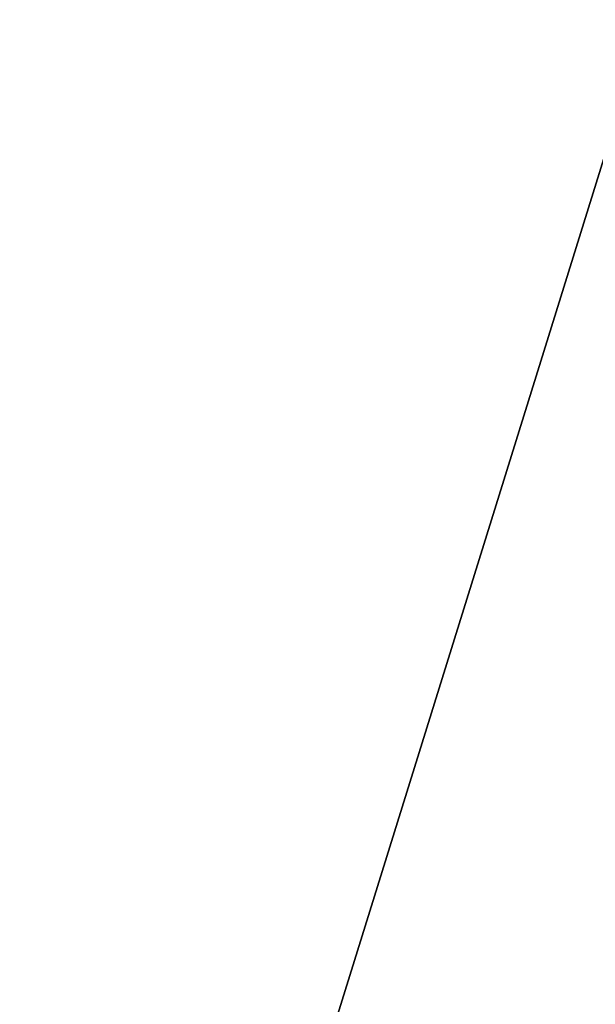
# Model space of a CAD drawing. Header units: millimetres. Extents: x -109 to 171, y -66 to 35.
# Tile 142 of 185: x 114.721 to 114.965, y -16.697 to -16.28. Entities that reach past the tile are written whole.
import ezdxf

# ---------------------------------------------------------------- set-up
doc = ezdxf.new("R2010")
doc.units = ezdxf.units.MM
doc.header["$LTSCALE"] = 65.185185
doc.layers.add('4', color=7, linetype='CONTINUOUS')
doc.layers.add('67', color=7, linetype='CONTINUOUS')

msp = doc.modelspace()

# ---------------------------------------------------------------- linework, layer by layer
at = {"layer": '4', "color": 7, "linetype": 'CONTINUOUS', "true_color": 0xe0f2ff}
for points in [[(115, -10.25016, -17.75343), (115, -17.75343, -10.25016), (94.15845, -10.79491, -17.42756), (115, -10.25016, -17.75343)], [(94.15845, -10.79491, -17.42756), (115, -17.75343, -10.25016), (90.65764, -13.09947, -15.76876), (94.15845, -10.79491, -17.42756)], [(90.65764, -13.09947, -15.76876), (115, -17.75343, -10.25016), (89.91061, -13.4877, -15.438), (90.65764, -13.09947, -15.76876)], [(89.91061, -13.4877, -15.438), (115, -17.75343, -10.25016), (84.65628, -15.49921, -13.41732), (89.91061, -13.4877, -15.438)], [(115, -14.49569, 14.49569), (-99, -15.70836, 13.17184), (-0.08015, -17.0002, 11.45614), (115, -14.49569, 14.49569)], [(115, -17.75343, 10.25016), (115, -14.49569, 14.49569), (-0.08015, -17.0002, 11.45614), (115, -17.75343, 10.25016)], [(84.65628, -15.49921, -13.41732), (115, -17.75343, -10.25016), (79.57018, -16.52019, -12.1381), (84.65628, -15.49921, -13.41732)], [(79.57018, -16.52019, -12.1381), (115, -17.75343, -10.25016), (74.99754, -16.80306, -11.74339), (79.57018, -16.52019, -12.1381)]]:
    msp.add_3dface(points, dxfattribs=at)
at = {"layer": '67', "color": 7, "linetype": 'CONTINUOUS', "true_color": 0xe0f2ff}
for points in [[(115, -16.23801, 9.37494), (115, -18.11109, 4.85293), (114.32747, -15.67553, 9.00404), (115, -16.23801, 9.37494)], [(114.32747, -15.67553, 9.00404), (115, -18.11109, 4.85293), (114.36568, -17.5097, 4.64632), (114.32747, -15.67553, 9.00404)], [(114.40386, -18.15381, -0.04524), (115, -16.23801, -9.37494), (114.48018, -15.76767, -9.14987), (114.40386, -18.15381, -0.04524)], [(115, -17.32274, -7.17532), (115, -16.23801, -9.37494), (114.40386, -18.15381, -0.04524), (115, -17.32274, -7.17532)]]:
    msp.add_3dface(points, dxfattribs=at)

doc.saveas('drawing.dxf')
